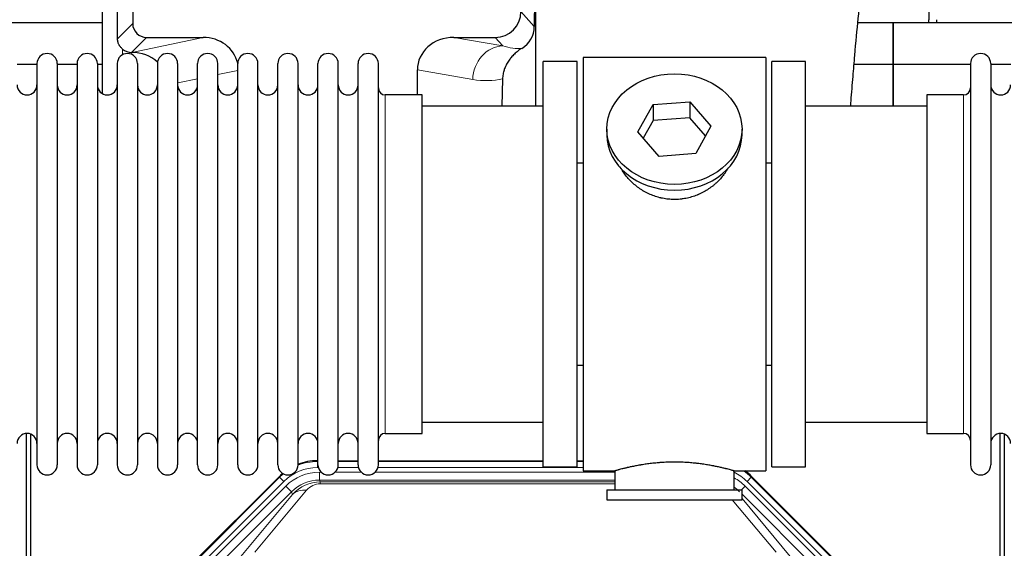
# Model space of a CAD drawing. Header units: millimetres. Extents: x 0 to 29700, y -16 to 21000.
# Tile 34 of 256: x 5543 to 6038, y 9799 to 10065. Entities that reach past the tile are written whole.
import ezdxf

# ---------------------------------------------------------------- set-up
doc = ezdxf.new("R2010")
doc.units = ezdxf.units.MM
doc.layers.add('1', color=7, linetype='Continuous', true_color=0xffffff)

msp = doc.modelspace()

# ---------------------------------------------------------------- linework, layer by layer
at = {"layer": '1', "color": 2, "linetype": 'Continuous', "lineweight": 25}
for p, q in [((6000.013, 10108.192), (6000.013, 10065.292)), ((5801.541, 10075.332), (5801.486, 10061.883)), ((5802.063, 10076.679), (5802.063, 10021.793)), ((5583.996, 10072.453), (5583.996, 10028.183)), ((5599.374, 10072.453), (5599.374, 10063.352)), ((5584, 10063.767), (5492.013, 10063.767)), ((5982.013, 10063.767), (5964.32, 10063.767)), ((5982.013, 10042.792), (5982.013, 10063.767)), ((5982.013, 10063.767), (5982.013, 10042.792)), ((6074, 10063.767), (5982.013, 10063.767)), ((5606.347, 10056.379), (5634.808, 10056.379)), ((5760.976, 10056.379), (5781.827, 10056.379)), ((5598.808, 10048.84), (5598.966, 10048.84)), ((5806.013, 9840.292), (5806.013, 10044.292)), ((5823.013, 10044.292), (5806.013, 10044.292)), ((5823.013, 9840.292), (5823.013, 10044.292)), ((5826.013, 10046.292), (5826.013, 9838.292)), ((5918.013, 10046.292), (5826.013, 10046.292)), ((5918.013, 10046.292), (5918.013, 9838.292)), ((5921.013, 9840.292), (5921.013, 10044.292)), ((5938.013, 10044.292), (5921.013, 10044.292)), ((5938.013, 9840.292), (5938.013, 10044.292)), ((5551.214, 10042.792), (5541.214, 10042.792)), ((5551.213, 10043.192), (5551.213, 9841.392)), ((5561.413, 10043.192), (5561.413, 9841.392)), ((5571.412, 10042.792), (5561.414, 10042.792)), ((5571.413, 10043.192), (5571.413, 9841.392)), ((5583.994, 10042.792), (5581.612, 10042.792)), ((5581.613, 10043.192), (5581.613, 9841.392)), ((5591.613, 10043.192), (5591.613, 9841.392)), ((5601.813, 10043.192), (5601.813, 9841.392)), ((5611.813, 10043.192), (5611.813, 9841.392)), ((5622.013, 10043.192), (5622.013, 9841.392)), ((5632.013, 9841.392), (5632.013, 10043.192)), ((5642.213, 9841.392), (5642.213, 10043.192)), ((5652.213, 9841.392), (5652.213, 10043.192)), ((5662.413, 9841.392), (5662.413, 10043.192)), ((5672.413, 9841.392), (5672.413, 10043.192)), ((5682.613, 9841.392), (5682.613, 10043.192)), ((5692.613, 9841.392), (5692.613, 10043.192)), ((5702.813, 9841.392), (5702.813, 10043.192)), ((5712.813, 9841.392), (5712.813, 10043.192)), ((5723.013, 9841.392), (5723.013, 10043.192)), ((5742.639, 10027.442), (5742.639, 10039.991)), ((5982.013, 10042.792), (5962.384, 10042.792)), ((5982.013, 10021.792), (5982.013, 10042.792)), ((5982.013, 10042.792), (5982.013, 10021.79)), ((6021.015, 10042.792), (5982.013, 10042.792)), ((6021.013, 10043.192), (6021.013, 9841.392)), ((6031.213, 10043.192), (6031.213, 9841.392)), ((6041.214, 10042.792), (6031.214, 10042.792)), ((5785.528, 10035.492), (5785.163, 10021.791)), ((5745.013, 10027.442), (5726.513, 10027.442)), ((5745.013, 9857.142), (5745.013, 10027.442)), ((5861.294, 10022.587), (5879.685, 10024.028)), ((5879.685, 10024.028), (5879.685, 10015.998)), ((5879.685, 10024.028), (5890.405, 10011.702)), ((5999.013, 10027.442), (5999.013, 9857.142)), ((6017.513, 10027.442), (5999.013, 10027.442)), ((5806.013, 10021.792), (5745.008, 10021.792)), ((5853.622, 10008.819), (5861.294, 10022.587)), ((5861.294, 10022.587), (5861.294, 10014.557)), ((5999.019, 10021.792), (5938.013, 10021.792)), ((5861.294, 10014.557), (5856.349, 10005.683)), ((5879.685, 10015.998), (5861.294, 10014.557)), ((5887.677, 10006.808), (5879.685, 10015.998)), ((5838.013, 10010.261), (5838.013, 10007.393)), ((5890.405, 10011.702), (5882.733, 9997.935)), ((5906.013, 10007.393), (5906.013, 10010.261)), ((5864.342, 9996.493), (5853.622, 10008.819)), ((5882.733, 9997.935), (5864.342, 9996.493)), ((5823.013, 9993.292), (5826.013, 9993.292)), ((5918.013, 9993.292), (5921.014, 9993.292)), ((5826.013, 9891.292), (5823.013, 9891.292)), ((5921.014, 9891.292), (5918.013, 9891.292)), ((5745.008, 9862.792), (5806.013, 9862.792)), ((5938.013, 9862.792), (5999.019, 9862.792)), ((5546.013, 9456.55), (5546.013, 9857.13)), ((5548.013, 9856.803), (5548.013, 9433.292)), ((5726.513, 9857.142), (5745.013, 9857.142)), ((5999.013, 9857.142), (6017.513, 9857.142)), ((6036.013, 9456.55), (6036.013, 9857.13)), ((6038.013, 9856.803), (6038.013, 9433.292)), ((5692.254, 9843.392), (5692.615, 9843.392)), ((5702.816, 9843.392), (5712.813, 9843.392)), ((5723.014, 9843.392), (5806.011, 9843.392)), ((5823.01, 9843.392), (5826.012, 9843.392)), ((5806.013, 9840.292), (5823.013, 9840.292)), ((5826.013, 9838.292), (5842.013, 9838.292)), ((5842.013, 9838.292), (5842.013, 9828.792)), ((5901.608, 9838.292), (5918.013, 9838.292)), ((5902.013, 9828.792), (5902.013, 9838.408)), ((5921.013, 9840.292), (5938.013, 9840.292)), ((5629.372, 9791.679), (5673.188, 9835.495)), ((5910.838, 9835.495), (5954.654, 9791.679)), ((5838.013, 9828.792), (5906.013, 9828.792)), ((5838.013, 9828.792), (5838.013, 9823.792)), ((5906.013, 9823.792), (5906.013, 9828.792)), ((5838.013, 9823.792), (5906.013, 9823.792))]:
    msp.add_line(p, q, dxfattribs=at)
at = {"layer": '1', "color": 4, "linetype": 'Continuous', "lineweight": 13}
for p, q in [((5794.778, 10069.339), (5801.486, 10061.883)), ((5591.756, 10055.734), (5599.374, 10063.352)), ((5606.347, 10056.379), (5598.808, 10048.84)), ((5598.966, 10048.84), (5634.808, 10056.379)), ((5760.976, 10056.379), (5785.619, 10052.164)), ((5785.619, 10052.164), (5781.827, 10056.379)), ((5594.204, 10047.631), (5594.204, 10050.545)), ((5652.213, 10039.803), (5642.213, 10037.699)), ((5770.484, 10035.229), (5742.639, 10039.991)), ((5632.014, 10035.554), (5622.014, 10033.451)), ((5726.513, 9857.142), (5726.513, 10027.442)), ((6017.513, 10027.442), (6017.513, 9857.142)), ((5692.254, 9843.392), (5692.409, 9843.017)), ((5692.409, 9843.017), (5692.614, 9843.017)), ((5692.409, 9840.021), (5692.409, 9843.017)), ((5702.815, 9843.017), (5712.815, 9843.017)), ((5723.015, 9843.017), (5806.011, 9843.017)), ((5823.012, 9843.017), (5826.012, 9843.017)), ((5692.801, 9840.021), (5692.409, 9840.021)), ((5693.385, 9837.664), (5694.233, 9837.664)), ((5693.385, 9833.67), (5693.385, 9837.664)), ((5701.196, 9837.664), (5714.433, 9837.664)), ((5713.002, 9840.021), (5702.628, 9840.021)), ((5721.396, 9837.664), (5842.011, 9837.664)), ((5826.012, 9840.021), (5722.829, 9840.021)), ((5629.753, 9791.529), (5673.343, 9835.12)), ((5675.462, 9833.002), (5631.871, 9789.411)), ((5673.343, 9835.12), (5673.188, 9835.495)), ((5675.462, 9833.002), (5673.343, 9835.12)), ((5842.011, 9833.67), (5693.385, 9833.67)), ((5693.385, 9833.67), (5693.781, 9832.715)), ((5693.781, 9832.715), (5842.01, 9832.715)), ((5693.781, 9831.836), (5693.781, 9832.715)), ((5842.01, 9831.836), (5693.781, 9831.836)), ((5910.683, 9835.12), (5908.565, 9833.002)), ((5952.155, 9789.411), (5908.565, 9833.002)), ((5910.838, 9835.495), (5910.683, 9835.12)), ((5910.683, 9835.12), (5954.274, 9791.529)), ((5634.263, 9788.469), (5676.438, 9830.644)), ((5679.263, 9827.82), (5637.087, 9785.644)), ((5653.739, 9795.31), (5679.816, 9826.483)), ((5686.878, 9828.529), (5660.8, 9797.356)), ((5679.263, 9827.82), (5676.438, 9830.644)), ((5679.816, 9826.483), (5679.263, 9827.82)), ((5905.736, 9828.792), (5907.588, 9830.644)), ((5946.939, 9785.644), (5906.014, 9826.57)), ((5949.764, 9788.469), (5907.588, 9830.644)), ((5923.226, 9797.356), (5901.111, 9823.792)), ((5906.014, 9824.327), (5930.288, 9795.31))]:
    msp.add_line(p, q, dxfattribs=at)
at = {"layer": '1', "color": 2, "linetype": 'Continuous', "lineweight": 25}
for centre, radius, start, end in [((5978.013, 10065.292), 22, 356.02453, 0), ((5982.013, 10065.292), 22, 356.02453, 0), ((5556.313, 10043.192), 5.1, 0, 180), ((5576.513, 10043.192), 5.1, 0, 180), ((5596.713, 10043.192), 5.1, 0, 180), ((5616.913, 10043.192), 5.1, 0, 180), ((5637.113, 10043.192), 5.1, 0, 180), ((5657.313, 10043.192), 5.1, 0, 180), ((5677.513, 10043.192), 5.1, 0, 180), ((5697.713, 10043.192), 5.1, 0, 180), ((5717.913, 10043.192), 5.1, 0, 180), ((6026.113, 10043.192), 5.1, 0, 180), ((5546.213, 10032.442), 5, 180, 0), ((5566.413, 10032.442), 5, 180, 0), ((5586.613, 10032.442), 5, 180, 0), ((5606.813, 10032.442), 5, 180, 0), ((5627.013, 10032.442), 5, 180, 0), ((5647.213, 10032.442), 5, 180, 0), ((5667.413, 10032.442), 5, 180, 0), ((5687.613, 10032.442), 5, 180, 0), ((5707.813, 10032.442), 5, 180, 0), ((5726.513, 10030.942), 3.5, 180, 270), ((6017.513, 10030.942), 3.5, 270, 0), ((6036.213, 10032.442), 5, 180, 0), ((5546.213, 9852.142), 5, 0, 180), ((5566.413, 9852.142), 5, 0, 180), ((5586.613, 9852.142), 5, 0, 180), ((5606.813, 9852.142), 5, 0, 180), ((5627.013, 9852.142), 5, 0, 180), ((5647.213, 9852.142), 5, 0, 180), ((5667.413, 9852.142), 5, 0, 180), ((5687.613, 9852.142), 5, 0, 180), ((5707.813, 9852.142), 5, 0, 180), ((5726.513, 9853.642), 3.5, 90, 180), ((6017.513, 9853.642), 3.5, 0, 90), ((6036.213, 9852.142), 5, 0, 180), ((5556.313, 9841.392), 5.1, 180, 0), ((5576.513, 9841.392), 5.1, 180, 0), ((5596.713, 9841.392), 5.1, 180, 0), ((5616.913, 9841.392), 5.1, 180, 0), ((5637.113, 9841.392), 5.1, 180, 0), ((5657.313, 9841.392), 5.1, 180, 0), ((5677.513, 9841.392), 5.1, 180, 0), ((5697.713, 9841.392), 5.1, 180, 0), ((5717.913, 9841.392), 5.1, 180, 0), ((6026.113, 9841.392), 5.1, 180, 0)]:
    msp.add_arc(centre, radius, start, end, dxfattribs=at)
for centre, major_axis, ratio, start_param, end_param in [((5594.204, 9622.181), (10.169, -1338.699), 0.0006671, 1.9005989, 1.9138299), ((5781.738, 10069.428), (-8.754, 9.732), 0.993147, 2.4124357, 3.9763944), ((5606.4, 10063.405), (4.987, 4.987), 0.9924325, 2.3599928, 3.9231925), ((5788.446, 10061.972), (12.412, -4.015), 0.9953148, 5.572067, 6.5905896), ((5634.192, 10039.314), (-18.076, -3.802), 0.9203203, 3.1559659, 4.4876926), ((5761.734, 10039.314), (18.879, -3.229), 0.8876007, 1.7611606, 3.2922561), ((5598.808, 10055.813), (-7.027, 0), 0.9924325, 0.8563441, 1.5707963), ((5598.966, 10031.904), (-18.402, 0), 0.9203203, 3.9349859, 4.712389), ((5872.013, 10007.393), (34, 0), 0.819152, 3.1416663, 6.2831608), ((5692.284, 9816.355, 0), (10.349, -24.985), 0.998395, 2.7494612, 3.1145601), ((5692.284, 9816.355, 0), (10.349, -24.985), 0.998395, 3.4494404, 3.5337241), ((5891.742, 9816.355), (-10.349, -24.985), 0.998395, 2.7494612, 2.9094018)]:
    msp.add_ellipse(centre, major_axis=major_axis, ratio=ratio, start_param=start_param, end_param=end_param, dxfattribs=at)
at = {"layer": '1', "color": 4, "linetype": 'Continuous', "lineweight": 13}
for centre, major_axis, ratio, start_param, end_param in [((5785.619, 10035.229), (-2.866, -16.757), 0.8876007, 3.3319569, 4.8630524), ((5785.376, 10065.385), (17.605, -10.298), 0.5880236, 5.056727, 5.602163), ((5770.241, 10065.385), (33.02, -17.025), 0.7759833, 5.0998257, 5.5373073), ((5692.436, 9815.988, 0), (10.345, -24.976), 0.9987509, 2.7494612, 3.1209322), ((5692.436, 9815.988, 0), (10.345, -24.976), 0.9987509, 3.439392, 3.5337241), ((5692.436, 9815.988, 0), (9.199, -22.209), 0.998395, 2.7494612, 3.5337241), ((5693.413, 9813.631, 0), (-9.199, 22.209), 0.998395, 5.8910538, 6.6753168), ((5891.59, 9815.988), (-9.199, -22.209), 0.998395, 2.7494612, 3.0857139), ((5891.59, 9815.988), (-10.345, -24.976), 0.9987509, 2.7494612, 2.9335669), ((5693.413, 9813.631), (7.671, -18.519), 0.9977549, 2.7494612, 3.5337241), ((5694.334, 9811.406), (4.311, -20.925), 0.9337003, 2.9520749, 3.7363379), ((5694.334, 9820.514), (2.389, -11.128), 0.8742439, 2.9560698, 3.7403327), ((5890.614, 9813.631), (9.199, 22.209), 0.998395, 5.8910538, 6.1816355), ((5686.878, 9819.421), (-7.67, 6.416), 0.860824, 5.3364913, 6.1801624), ((5890.614, 9813.631), (-7.671, -18.519), 0.9977549, 2.7494612, 2.9288368)]:
    msp.add_ellipse(centre, major_axis=major_axis, ratio=ratio, start_param=start_param, end_param=end_param, dxfattribs=at)
at = {"layer": '1', "color": 2, "linetype": 'Continuous', "lineweight": 25}
msp.add_ellipse((5872.013, 10010.261), major_axis=(34, 0), ratio=0.819152, dxfattribs=at)
for points, knots in [([(5960.711, 10021.841), (5960.772, 10022.666), (5961.155, 10027.782), (5961.837, 10036.443), (5963.039, 10050.649), (5964.618, 10067.365), (5966.649, 10085.401), (5967.953, 10097.837), (5968.446, 10102.765), (5968.23, 10103.144), (5968.172, 10103.162)], [0, 0, 0, 0, 0.0195908, 0.1220245, 0.2137276, 0.3888865, 0.5913803, 0.8386939, 0.9696702, 1, 1, 1, 1]), ([(5594.204, 10050.545), (5594.014, 10050.708), (5593.835, 10050.879), (5593.496, 10051.237), (5593.337, 10051.423), (5593.038, 10051.812), (5592.898, 10052.014), (5592.753, 10052.251), (5592.737, 10052.277), (5592.705, 10052.331), (5592.689, 10052.357), (5592.643, 10052.438), (5592.552, 10052.599), (5592.469, 10052.763), (5592.311, 10053.095), (5592.217, 10053.321), (5592.056, 10053.782), (5591.987, 10054.017), (5591.917, 10054.317), (5591.904, 10054.378), (5591.879, 10054.499), (5591.867, 10054.561), (5591.835, 10054.744), (5591.817, 10054.867), (5591.773, 10055.236), (5591.758, 10055.484), (5591.756, 10055.734)], [0, 0, 0, 0, 0.125, 0.125, 0.25, 0.25, 0.375, 0.375, 0.390625, 0.390625, 0.40625, 0.40625, 0.4375, 0.5, 0.5, 0.625, 0.625, 0.75, 0.75, 0.78125, 0.78125, 0.8125, 0.8125, 0.875, 0.875, 1, 1, 1, 1]), ([(5795.241, 10050.866), (5794.901, 10050.66), (5794.232, 10050.232), (5793.271, 10049.542), (5792.349, 10048.805), (5791.762, 10048.281), (5791.19, 10047.742), (5790.91, 10047.464), (5790.366, 10046.89), (5790.101, 10046.595), (5789.78, 10046.215), (5789.716, 10046.138), (5789.59, 10045.985), (5789.402, 10045.753), (5789.221, 10045.517), (5788.865, 10045.043), (5788.413, 10044.398), (5788.002, 10043.731), (5787.613, 10043.051), (5787.43, 10042.706), (5787.085, 10042.002), (5786.924, 10041.644), (5786.624, 10040.916), (5786.486, 10040.545), (5786.329, 10040.073), (5786.299, 10039.979), (5786.254, 10039.836), (5786.239, 10039.788), (5786.21, 10039.692), (5786.139, 10039.453), (5786.073, 10039.214), (5785.926, 10038.636), (5785.841, 10038.249), (5785.702, 10037.469), (5785.646, 10037.077), (5785.565, 10036.288), (5785.539, 10035.891), (5785.528, 10035.492)], [0, 0, 0, 0, 0.0625, 0.125, 0.1875, 0.25, 0.25, 0.3125, 0.3125, 0.375, 0.375, 0.390625, 0.390625, 0.40625, 0.4375, 0.4375, 0.5, 0.5625, 0.5625, 0.625, 0.625, 0.6875, 0.6875, 0.75, 0.75, 0.765625, 0.765625, 0.7734375, 0.7734375, 0.78125, 0.8125, 0.8125, 0.875, 0.875, 0.9375, 0.9375, 1, 1, 1, 1]), ([(5874.871, 9974.969), (5873.879, 9974.875), (5872.891, 9974.83), (5870.922, 9974.837), (5869.942, 9974.889), (5867.987, 9975.087), (5867.013, 9975.233), (5865.801, 9975.476), (5865.558, 9975.528), (5865.195, 9975.61), (5865.074, 9975.638), (5864.833, 9975.696), (5864.231, 9975.844), (5863.637, 9976.008), (5862.227, 9976.436), (5861.307, 9976.765), (5859.504, 9977.504), (5858.622, 9977.915), (5857.328, 9978.592), (5856.902, 9978.829), (5856.375, 9979.136), (5856.27, 9979.199), (5856.06, 9979.324), (5855.747, 9979.515), (5855.439, 9979.709), (5854.422, 9980.368), (5853.641, 9980.927), (5852.141, 9982.106), (5851.423, 9982.725), (5850.049, 9984.022), (5849.393, 9984.7), (5848.147, 9986.114), (5847.566, 9986.838), (5846.486, 9988.32), (5845.987, 9989.077), (5845.244, 9990.331), (5844.975, 9990.818), (5844.721, 9991.311)], [0, 0, 0, 0, 0.0792205, 0.0792205, 0.1584409, 0.1584409, 0.2376614, 0.2376614, 0.2574665, 0.2574665, 0.2673691, 0.2673691, 0.2772716, 0.3168819, 0.3168819, 0.3961024, 0.3961024, 0.4753228, 0.4753228, 0.5149331, 0.5149331, 0.5248356, 0.5248356, 0.5347382, 0.5545433, 0.5545433, 0.6337638, 0.6337638, 0.7129842, 0.7129842, 0.7922047, 0.7922047, 0.8714252, 0.8714252, 0.9506456, 0.9506456, 1, 1, 1, 1]), ([(5898.911, 9990.572), (5898.751, 9990.283), (5898.585, 9989.995), (5898.354, 9989.611), (5898.295, 9989.513), (5898.175, 9989.319), (5897.993, 9989.028), (5897.806, 9988.741), (5897.425, 9988.17), (5897.161, 9987.795), (5896.342, 9986.687), (5895.759, 9985.969), (5894.519, 9984.579), (5893.862, 9983.906), (5892.993, 9983.095), (5892.729, 9982.854), (5892.459, 9982.616), (5892.278, 9982.458), (5892.187, 9982.38), (5891.731, 9981.991), (5891.358, 9981.688), (5890.222, 9980.807), (5889.438, 9980.254), (5887.818, 9979.218), (5886.981, 9978.735), (5885.686, 9978.066), (5885.248, 9977.852), (5884.58, 9977.545), (5884.356, 9977.446), (5884.016, 9977.299), (5883.903, 9977.251), (5883.675, 9977.156), (5883.561, 9977.11), (5882.532, 9976.695), (5881.605, 9976.371), (5879.725, 9975.814), (5878.773, 9975.581), (5877.324, 9975.299), (5876.838, 9975.216), (5876.104, 9975.11), (5875.859, 9975.078), (5875.366, 9975.019), (5875.119, 9974.992), (5874.871, 9974.969)], [0, 0, 0, 0, 0.0354008, 0.0354008, 0.0474583, 0.0474583, 0.0595158, 0.0836308, 0.0836308, 0.1318607, 0.1318607, 0.2283206, 0.2283206, 0.3247806, 0.3247806, 0.3488955, 0.360953, 0.360953, 0.3730105, 0.3730105, 0.4212405, 0.4212405, 0.5177004, 0.5177004, 0.6141603, 0.6141603, 0.6623903, 0.6623903, 0.6865053, 0.6865053, 0.6985627, 0.6985627, 0.7106202, 0.7106202, 0.8070802, 0.8070802, 0.9035401, 0.9035401, 0.95177, 0.95177, 0.975885, 0.975885, 1, 1, 1, 1]), ([(5902.013, 9838.292), (5902.013, 9838.292), (5901.966, 9838.306), (5901.822, 9838.347), (5901.762, 9838.364), (5901.653, 9838.395), (5901.594, 9838.412), (5901.528, 9838.431), (5901.482, 9838.444), (5901.458, 9838.451), (5901.24, 9838.513), (5900.999, 9838.58), (5900.428, 9838.739), (5900.097, 9838.829), (5899.346, 9839.03), (5898.926, 9839.141), (5898.403, 9839.275), (5898.344, 9839.291), (5898.224, 9839.321), (5898.164, 9839.336), (5897.981, 9839.383), (5897.857, 9839.414), (5897.477, 9839.509), (5897.215, 9839.574), (5896.399, 9839.772), (5895.818, 9839.909), (5894.583, 9840.189), (5893.929, 9840.332), (5892.892, 9840.548), (5892.537, 9840.62), (5892.081, 9840.711), (5891.989, 9840.729), (5891.805, 9840.765), (5891.527, 9840.819), (5891.246, 9840.873), (5890.3, 9841.05), (5889.517, 9841.189), (5887.9, 9841.457), (5887.065, 9841.585), (5885.774, 9841.767), (5884.9, 9841.885), (5884, 9841.995), (5883.428, 9842.061), (5883.313, 9842.074), (5883.084, 9842.099), (5882.739, 9842.137), (5882.393, 9842.174), (5881.698, 9842.244), (5881.232, 9842.288), (5879.824, 9842.411), (5878.875, 9842.481), (5876.953, 9842.595), (5875.981, 9842.639), (5874.751, 9842.675), (5874.381, 9842.685), (5873.947, 9842.694), (5873.76, 9842.697), (5873.636, 9842.7), (5873.574, 9842.701), (5873.014, 9842.709), (5872.518, 9842.713), (5871.035, 9842.713), (5870.052, 9842.698), (5868.097, 9842.641), (5867.126, 9842.598), (5865.677, 9842.513), (5865.196, 9842.481), (5864.476, 9842.428), (5864.236, 9842.41), (5863.878, 9842.381), (5863.758, 9842.371), (5863.52, 9842.351), (5863.401, 9842.341), (5862.336, 9842.248), (5861.411, 9842.154), (5859.603, 9841.946), (5858.72, 9841.833), (5856.997, 9841.59), (5856.156, 9841.461), (5855.234, 9841.309), (5855.132, 9841.292), (5854.929, 9841.258), (5854.625, 9841.206), (5854.327, 9841.154), (5853.737, 9841.05), (5853.351, 9840.98), (5852.221, 9840.767), (5851.5, 9840.624), (5850.124, 9840.337), (5849.468, 9840.194), (5848.69, 9840.018), (5848.46, 9839.965), (5848.234, 9839.913), (5848.085, 9839.878), (5848.011, 9839.861), (5847.643, 9839.774), (5847.36, 9839.707), (5846.542, 9839.508), (5846.039, 9839.382), (5845.117, 9839.145), (5844.698, 9839.035), (5844.133, 9838.884), (5843.955, 9838.836), (5843.705, 9838.767), (5843.584, 9838.734), (5843.469, 9838.702), (5843.393, 9838.682), (5843.356, 9838.671), (5843.03, 9838.581), (5842.79, 9838.513), (5842.403, 9838.404), (5842.258, 9838.362), (5842.112, 9838.32), (5842.075, 9838.31), (5842.038, 9838.299), (5842.029, 9838.296), (5842.016, 9838.293), (5842.013, 9838.292), (5842.013, 9838.292)], [0, 0, 0, 0, 0.0311289, 0.0311289, 0.0467558, 0.0467558, 0.0545693, 0.0584761, 0.0584761, 0.0623828, 0.0623828, 0.0936367, 0.0936367, 0.1248906, 0.1248906, 0.1561445, 0.1561445, 0.1600513, 0.1600513, 0.163958, 0.163958, 0.1717715, 0.1717715, 0.1873984, 0.1873984, 0.2186523, 0.2186523, 0.2499062, 0.2499062, 0.2655332, 0.2655332, 0.2694399, 0.2694399, 0.2733467, 0.2811601, 0.2811601, 0.3124141, 0.3124141, 0.343668, 0.343668, 0.3592949, 0.3749219, 0.3749219, 0.3788286, 0.3788286, 0.3827353, 0.3905488, 0.3905488, 0.4061758, 0.4061758, 0.4374297, 0.4374297, 0.4686836, 0.4686836, 0.4764971, 0.4804038, 0.4823572, 0.4823572, 0.4843105, 0.4843105, 0.4999375, 0.4999375, 0.5311914, 0.5311914, 0.5624453, 0.5624453, 0.5780723, 0.5780723, 0.5858857, 0.5858857, 0.5897925, 0.5897925, 0.5936992, 0.5936992, 0.6249531, 0.6249531, 0.656207, 0.656207, 0.6874609, 0.6874609, 0.6913677, 0.6913677, 0.6952744, 0.7030879, 0.7030879, 0.7187148, 0.7187148, 0.7499687, 0.7499687, 0.7812227, 0.7812227, 0.7890361, 0.7929429, 0.7929429, 0.7968496, 0.7968496, 0.8124766, 0.8124766, 0.8437305, 0.8437305, 0.8749844, 0.8749844, 0.8906113, 0.8906113, 0.8984248, 0.9023315, 0.9023315, 0.9062383, 0.9062383, 0.9374922, 0.9374922, 0.9687461, 0.9687461, 0.984373, 0.984373, 0.9921865, 0.9921865, 1, 1, 1, 1])]:
    msp.add_open_spline(points, degree=3, knots=knots, dxfattribs=at)

doc.saveas('drawing.dxf')
